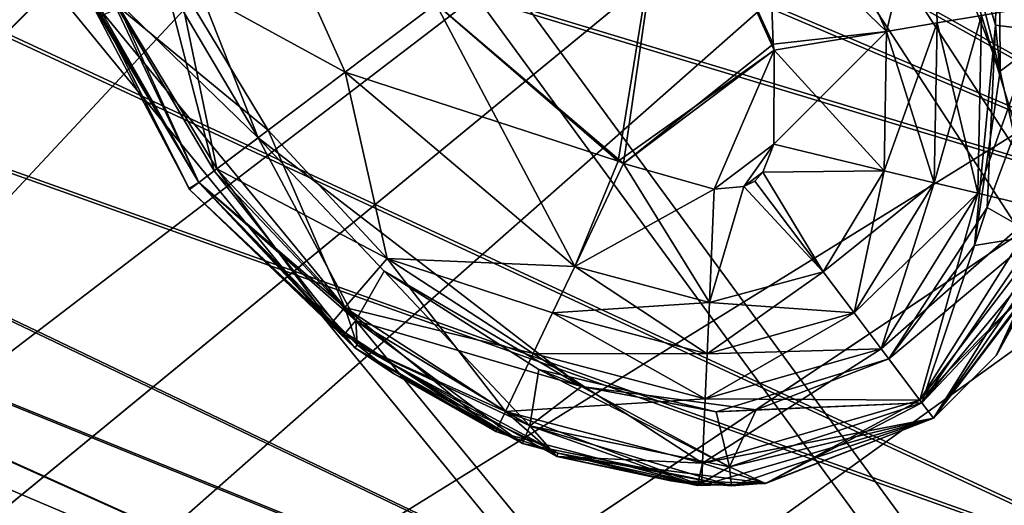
# Model space of a CAD drawing. Header units: metres. Extents: x -904 to 0, y -908 to 0.
# Tile 117 of 161: x -172 to -146, y -185 to -172. Entities that reach past the tile are written whole.
import ezdxf

# ---------------------------------------------------------------- set-up
doc = ezdxf.new("R2010")
doc.units = ezdxf.units.M

msp = doc.modelspace()

# ---------------------------------------------------------------- linework, layer by layer
at = {"layer": 'None012320'}
for points in [[(-196.80455, -144.705307, 1817.122925), (-199.796432, -151.75386, 1818.627075), (-134.898331, -179.300964, 1818.627197)], [(-196.770035, -144.623993, 1780.167969), (-134.860992, -179.212982, 1778.627319), (-199.759079, -151.665878, 1778.627319)], [(-196.80455, -144.705307, 1817.122925), (-134.898331, -179.300964, 1818.627197), (-130.988586, -170.090027, 1815.971558)], [(-130.956253, -170.01384, 1781.330688), (-134.860992, -179.212982, 1778.627319), (-196.770035, -144.623993, 1780.167969)], [(-199.796432, -151.75386, 1818.627075), (-202.785461, -158.795715, 1817.086426), (-134.898331, -179.300964, 1818.627197)], [(-134.860992, -179.212982, 1778.627319), (-202.750961, -158.714447, 1780.13147), (-199.759079, -151.665878, 1778.627319)], [(-202.785461, -158.795715, 1817.086426), (-205.316605, -164.758835, 1812.735474), (-138.80307, -188.500122, 1815.923828)], [(-138.770721, -188.423935, 1781.282837), (-205.290207, -164.696625, 1784.451416), (-202.750961, -158.714447, 1780.13147)], [(-134.898331, -179.300964, 1818.627197), (-202.785461, -158.795715, 1817.086426), (-138.80307, -188.500122, 1815.923828)], [(-134.860992, -179.212982, 1778.627319), (-138.770721, -188.423935, 1781.282837), (-202.750961, -158.714447, 1780.13147)], [(-205.316605, -164.758835, 1812.735474), (-207.004517, -168.735352, 1806.236694), (-141.65654, -195.22258, 1808.585815)], [(-141.637863, -195.178589, 1788.585815), (-206.990234, -168.701691, 1790.929443), (-205.290207, -164.696625, 1784.451416)], [(-138.80307, -188.500122, 1815.923828), (-205.316605, -164.758835, 1812.735474), (-141.65654, -195.22258, 1808.585815)], [(-138.770721, -188.423935, 1781.282837), (-141.637863, -195.178589, 1788.585815), (-205.290207, -164.696625, 1784.451416)], [(-142.694138, -197.667068, 1798.579468), (-207.592239, -170.119965, 1798.579468), (-206.990234, -168.701691, 1790.929443)], [(-207.004517, -168.735352, 1806.236694), (-207.592239, -170.119965, 1798.579468), (-142.694138, -197.667068, 1798.579468)], [(-141.65654, -195.22258, 1808.585815), (-207.004517, -168.735352, 1806.236694), (-142.694138, -197.667068, 1798.579468)], [(-141.637863, -195.178589, 1788.585815), (-142.694138, -197.667068, 1798.579468), (-206.990234, -168.701691, 1790.929443)]]:
    msp.add_3dface(points, dxfattribs=at)
at = {"layer": 'None012346'}
for points in [[(-264.332214, -57.531643, 123.974747), (-243.170029, -56.729248, 123.995758), (-63.008152, -302.295593, 117.565376)], [(-63.008152, -302.295593, 117.565376), (-243.170029, -56.729248, 123.995758), (-222.050903, -58.298695, 123.954659)], [(-297.830109, -60.486073, 123.897385), (-264.332214, -57.531643, 123.974747), (-63.008152, -302.295593, 117.565376)], [(-222.050903, -58.298695, 123.954659), (-201.240021, -62.22023, 123.851974), (-63.008152, -302.295593, 117.565376)], [(-242.291733, -59.376686, 126.92746), (-262.718689, -60.035652, 126.910202), (-65.261642, -300.990356, 120.600586)], [(-65.261642, -300.990356, 120.600586), (-221.537735, -60.995937, 126.885056), (-242.291733, -59.376686, 126.92746)], [(-262.718689, -60.035652, 126.910202), (-296.668427, -62.81105, 126.837532), (-65.261642, -300.990356, 120.600586)], [(-63.008152, -302.295593, 117.565376), (-331.364288, -63.040817, 123.830482), (-297.830109, -60.486073, 123.897385)], [(-201.261032, -64.869583, 126.783623), (-221.537735, -60.995937, 126.885056), (-65.261642, -300.990356, 120.600586)], [(-201.240021, -62.22023, 123.851974), (-180.998627, -68.444519, 123.68898), (-63.008152, -302.295593, 117.565376)], [(-65.261642, -300.990356, 120.600586), (-296.668427, -62.81105, 126.837532), (-330.762848, -65.236298, 126.774025)], [(-398.51358, -66.948952, 123.728142), (-331.364288, -63.040817, 123.830482), (-63.008152, -302.295593, 117.565376)], [(-181.641327, -70.920166, 126.625183), (-201.261032, -64.869583, 126.783623), (-65.261642, -300.990356, 120.600586)], [(-399.362701, -68.982285, 126.675926), (-65.261642, -300.990356, 120.600586), (-330.762848, -65.236298, 126.774025)], [(-465.701691, -69.252586, 123.667824), (-398.51358, -66.948952, 123.728142), (-69.298546, -367.238312, 115.864792)], [(-398.51358, -66.948952, 123.728142), (-66.409767, -334.739563, 116.715805), (-69.298546, -367.238312, 115.864792)], [(-66.409767, -334.739563, 116.715805), (-398.51358, -66.948952, 123.728142), (-63.008152, -302.295593, 117.565376)], [(-63.008152, -302.295593, 117.565376), (-180.998627, -68.444519, 123.68898), (-161.580826, -76.893288, 123.467743)], [(-71.333969, -367.13382, 118.868553), (-399.362701, -68.982285, 126.675926), (-465.757965, -71.129059, 126.619713)], [(-71.333969, -367.13382, 118.868553), (-68.556686, -334.277802, 119.72892), (-399.362701, -68.982285, 126.675926)], [(-68.556686, -334.277802, 119.72892), (-65.261642, -300.990356, 120.600586), (-399.362701, -68.982285, 126.675926)], [(-452.00235, -701.143799, 107.12117), (-465.701691, -69.252586, 123.667824), (-71.672775, -399.771973, 115.012871)], [(-465.701691, -69.252586, 123.667824), (-69.298546, -367.238312, 115.864792), (-71.672775, -399.771973, 115.012871)], [(-73.59713, -399.498657, 118.021057), (-465.757965, -71.129059, 126.619713), (-452.00235, -703.006531, 110.073418)], [(-73.59713, -399.498657, 118.021057), (-71.333969, -367.13382, 118.868553), (-465.757965, -71.129059, 126.619713)], [(-65.261642, -300.990356, 120.600586), (-162.537094, -79.228813, 126.407616), (-181.641327, -70.920166, 126.625183)], [(-161.580826, -76.893288, 123.467743), (-143.23024, -87.460297, 123.19104), (-63.008152, -302.295593, 117.565376)], [(-144.563904, -89.568611, 126.136856), (-162.537094, -79.228813, 126.407616), (-65.261642, -300.990356, 120.600586)]]:
    msp.add_3dface(points, dxfattribs=at)
at = {"layer": 'None012347'}
for points in [[(-224.989838, -198.103775, 2170), (-171.69136, -69.429825, 2077.158691), (-189.150803, -63.182556, 2077.158691)], [(-224.989838, -198.103775, 2170), (-220.582367, -200.188324, 2170), (-171.69136, -69.429825, 2077.158691)], [(-220.582367, -200.188324, 2170), (-154.928177, -77.35804, 2077.158691), (-171.69136, -69.429825, 2077.158691)], [(-225.351837, -198.977661, 2167.144043), (-172.692154, -71.845924, 2075.415527), (-156.160965, -79.664413, 2075.415527)], [(-220.582367, -200.188324, 2170), (-216.400406, -202.694778, 2170), (-154.928177, -77.35804, 2077.158691)], [(-216.400406, -202.694778, 2170), (-139.02272, -86.890968, 2077.158691), (-154.928177, -77.35804, 2077.158691)], [(-221.028259, -201.022507, 2167.144043), (-225.351837, -198.977661, 2167.144043), (-156.160965, -79.664413, 2075.415527)], [(-221.028259, -201.022507, 2167.144043), (-156.160965, -79.664413, 2075.415527), (-140.475632, -89.065399, 2075.415527)], [(-216.400406, -202.694778, 2170), (-212.484268, -205.599091, 2170), (-139.02272, -86.890968, 2077.158691)], [(-212.484268, -205.599091, 2170), (-124.128281, -97.937057, 2077.158691), (-139.02272, -86.890968, 2077.158691)], [(-216.925919, -203.481247, 2167.144043), (-221.028259, -201.022507, 2167.144043), (-140.475632, -89.065399, 2075.415527)], [(-216.925919, -203.481247, 2167.144043), (-140.475632, -89.065399, 2075.415527), (-125.787346, -99.958588, 2075.415527)], [(-212.484268, -205.599091, 2170), (-208.871689, -208.873306, 2170), (-124.128281, -97.937057, 2077.158691)], [(-208.871689, -208.873306, 2170), (-110.38842, -110.390038, 2077.158691), (-124.128281, -97.937057, 2077.158691)], [(-213.084335, -206.330261, 2167.144043), (-216.925919, -203.481247, 2167.144043), (-125.787346, -99.958588, 2075.415527)], [(-213.084335, -206.330261, 2167.144043), (-125.787346, -99.958588, 2075.415527), (-112.237633, -112.239235, 2075.415527)], [(-208.871689, -208.873306, 2170), (-205.597473, -212.485886, 2170), (-110.38842, -110.390038, 2077.158691)], [(-205.597473, -212.485886, 2170), (-97.93544, -124.129898, 2077.158691), (-110.38842, -110.390038, 2077.158691)], [(-209.540543, -209.542145, 2167.144043), (-213.084335, -206.330261, 2167.144043), (-112.237633, -112.239235, 2075.415527)], [(-209.540543, -209.542145, 2167.144043), (-112.237633, -112.239235, 2075.415527), (-99.956985, -125.788948, 2075.415527)], [(-205.597473, -212.485886, 2170), (-202.693161, -216.402023, 2170), (-97.93544, -124.129898, 2077.158691)], [(-202.693161, -216.402023, 2170), (-86.889359, -139.024338, 2077.158691), (-97.93544, -124.129898, 2077.158691)], [(-206.328659, -213.085938, 2167.144043), (-209.540543, -209.542145, 2167.144043), (-99.956985, -125.788948, 2075.415527)], [(-206.328659, -213.085938, 2167.144043), (-99.956985, -125.788948, 2075.415527), (-89.063797, -140.477234, 2075.415527)], [(-202.693161, -216.402023, 2170), (-200.186707, -220.583984, 2170), (-86.889359, -139.024338, 2077.158691)], [(-200.186707, -220.583984, 2170), (-77.356422, -154.929794, 2077.158691), (-86.889359, -139.024338, 2077.158691)], [(-203.479645, -216.927521, 2167.144043), (-206.328659, -213.085938, 2167.144043), (-89.063797, -140.477234, 2075.415527)], [(-203.479645, -216.927521, 2167.144043), (-89.063797, -140.477234, 2075.415527), (-79.662811, -156.162567, 2075.415527)], [(-200.186707, -220.583984, 2170), (-198.102173, -224.99147, 2170), (-77.356422, -154.929794, 2077.158691)], [(-198.102173, -224.99147, 2170), (-69.428215, -171.692978, 2077.158691), (-77.356422, -154.929794, 2077.158691)], [(-201.020905, -221.029861, 2167.144043), (-203.479645, -216.927521, 2167.144043), (-79.662811, -156.162567, 2075.415527)], [(-201.020905, -221.029861, 2167.144043), (-79.662811, -156.162567, 2075.415527), (-71.844322, -172.693756, 2075.415527)], [(-198.102173, -224.99147, 2170), (-196.459595, -229.582016, 2170), (-69.428215, -171.692978, 2077.158691)], [(-196.459595, -229.582016, 2170), (-63.180954, -189.15242, 2077.158691), (-69.428215, -171.692978, 2077.158691)], [(-198.976059, -225.353439, 2167.144043), (-201.020905, -221.029861, 2167.144043), (-71.844322, -172.693756, 2075.415527)], [(-198.976059, -225.353439, 2167.144043), (-71.844322, -172.693756, 2075.415527), (-65.68351, -189.911591, 2075.415527)]]:
    msp.add_3dface(points, dxfattribs=at)
at = {"layer": 'None012349'}
for points in [[(-145.861847, -173.704849, 1385.918701), (-149.906448, -163.470001, 1385.918701), (-149.906357, -163.470123, 1931.335693)], [(-149.906448, -163.470001, 1385.918701), (-145.861847, -173.704849, 1385.918701), (-145.901932, -167.362946, 1383.455688)], [(-145.861847, -173.704849, 1385.918701), (-149.906357, -163.470123, 1931.335693), (-147.388489, -167.729126, 1931.335693)], [(-165.879196, -175.506485, 1385.918701), (-165.879044, -175.506699, 1931.335693), (-169.922913, -165.271317, 1385.918701)], [(-165.879044, -175.506699, 1931.335693), (-168.396561, -171.247604, 1931.335693), (-169.922913, -165.271317, 1385.918701)], [(-165.879196, -175.506485, 1385.918701), (-169.922913, -165.271317, 1385.918701), (-169.883224, -171.613663, 1383.455811)], [(-152.252823, -165.23912, 1329.236206), (-151.981598, -172.982147, 1328.627197), (-154.697815, -167.081573, 1328.627197)], [(-148.92485, -172.638153, 1988.018311), (-152.252823, -165.23912, 1988.018311), (-154.697815, -167.081573, 1988.627197)], [(-147.738495, -167.717072, 1330.970337), (-148.92485, -172.638153, 1329.236206), (-152.252823, -165.23912, 1329.236206)], [(-148.92485, -172.638153, 1329.236206), (-151.981598, -172.982147, 1328.627197), (-152.252823, -165.23912, 1329.236206)], [(-147.738495, -167.717072, 1986.284058), (-152.252823, -165.23912, 1988.018311), (-148.92485, -172.638153, 1988.018311)], [(-163.531845, -173.738586, 1988.018311), (-166.859802, -166.339539, 1988.018311), (-168.046173, -171.260635, 1986.284058)], [(-168.046173, -171.260635, 1330.970337), (-166.859802, -166.339539, 1329.236206), (-163.531845, -173.738586, 1329.236206)], [(-163.531845, -173.738586, 1988.018311), (-161.086868, -171.896133, 1988.627197), (-166.859802, -166.339539, 1988.018311)], [(-166.859802, -166.339539, 1329.236206), (-161.086868, -171.896133, 1328.627197), (-163.531845, -173.738586, 1329.236206)], [(-156.019257, -176.20314, 1328.627197), (-161.086868, -171.896133, 1328.627197), (-154.697815, -167.081573, 1328.627197)], [(-154.697815, -167.081573, 1988.627197), (-161.086868, -171.896133, 1988.627197), (-156.163498, -176.133484, 1988.627197)], [(-151.954391, -173.139999, 1988.627197), (-154.697815, -167.081573, 1988.627197), (-156.163498, -176.133484, 1988.627197)], [(-151.981598, -172.982147, 1328.627197), (-156.019257, -176.20314, 1328.627197), (-154.697815, -167.081573, 1328.627197)], [(-154.697815, -167.081573, 1988.627197), (-151.954391, -173.139999, 1988.627197), (-148.92485, -172.638153, 1988.018311)], [(-144.459579, -172.655121, 1933.798706), (-145.901932, -167.362946, 1933.798706), (-145.452362, -167.164978, 1936.627197)], [(-145.987274, -172.468872, 1931.335693), (-147.388489, -167.729126, 1931.335693), (-145.901932, -167.362946, 1933.798706)], [(-144.459579, -172.655121, 1933.798706), (-145.987274, -172.468872, 1931.335693), (-145.901932, -167.362946, 1933.798706)], [(-144.459579, -172.655121, 1383.455811), (-145.279495, -167.578049, 1380.627197), (-145.901932, -167.362946, 1383.455688)], [(-145.901932, -167.362946, 1383.455688), (-145.861847, -173.704849, 1385.918701), (-144.459579, -172.655121, 1383.455811)], [(-147.55838, -172.407394, 1329.976074), (-148.92485, -172.638153, 1329.236206), (-147.738495, -167.717072, 1330.970337)], [(-147.55838, -172.407394, 1987.27832), (-147.738495, -167.717072, 1986.284058), (-148.92485, -172.638153, 1988.018311)], [(-146.361664, -172.205307, 1330.970337), (-147.55838, -172.407394, 1329.976074), (-147.738495, -167.717072, 1330.970337)], [(-146.361664, -172.205307, 1986.284058), (-147.738495, -167.717072, 1986.284058), (-147.55838, -172.407394, 1987.27832)], [(-145.987274, -172.468872, 1931.335693), (-145.861847, -173.704849, 1385.918701), (-147.388489, -167.729126, 1931.335693)], [(-169.883224, -171.613663, 1933.798706), (-168.396561, -171.247604, 1931.335693), (-167.063599, -176.399246, 1933.798706)], [(-165.604599, -175.300537, 1986.284058), (-168.046173, -171.260635, 1986.284058), (-169.629196, -171.992828, 1983.688721)], [(-169.629196, -171.992828, 1333.565796), (-168.046173, -171.260635, 1330.970337), (-166.989578, -176.344208, 1333.565796)], [(-168.396561, -171.247604, 1931.335693), (-165.879044, -175.506699, 1931.335693), (-167.063599, -176.399246, 1933.798706)], [(-168.046173, -171.260635, 1986.284058), (-165.604599, -175.300537, 1986.284058), (-163.531845, -173.738586, 1988.018311)], [(-168.046173, -171.260635, 1330.970337), (-165.604599, -175.300537, 1330.970337), (-166.989578, -176.344208, 1333.565796)], [(-165.604599, -175.300537, 1330.970337), (-168.046173, -171.260635, 1330.970337), (-163.531845, -173.738586, 1329.236206)], [(-170.500824, -171.410355, 1980.627197), (-170.600266, -171.446854, 1958.627197), (-167.741272, -176.874939, 1958.627197)], [(-170.500824, -171.410355, 1380.627197), (-170.600266, -171.446854, 1358.627197), (-167.741272, -176.874939, 1358.627197)], [(-167.741272, -176.874939, 1958.627197), (-170.600266, -171.446854, 1958.627197), (-167.476257, -176.710236, 1936.627197)], [(-167.476257, -176.710236, 1936.627197), (-170.600266, -171.446854, 1958.627197), (-170.332794, -171.811615, 1936.627197)], [(-167.741272, -176.874939, 1358.627197), (-170.600266, -171.446854, 1358.627197), (-167.475922, -176.710693, 1336.627197)], [(-167.475922, -176.710693, 1336.627197), (-170.600266, -171.446854, 1358.627197), (-170.145065, -172.235764, 1336.627197)], [(-170.500824, -171.410355, 1980.627197), (-167.476913, -176.709366, 1980.627197), (-169.629196, -171.992828, 1983.688721)], [(-167.476913, -176.709366, 1980.627197), (-170.500824, -171.410355, 1980.627197), (-167.724136, -176.897736, 1958.627197)], [(-167.724136, -176.897736, 1958.627197), (-170.500824, -171.410355, 1980.627197), (-167.741272, -176.874939, 1958.627197)], [(-167.476913, -176.709366, 1380.627197), (-170.500824, -171.410355, 1380.627197), (-167.724136, -176.897736, 1358.627197)], [(-167.724136, -176.897736, 1358.627197), (-170.500824, -171.410355, 1380.627197), (-167.741272, -176.874939, 1358.627197)], [(-169.883224, -171.613663, 1383.455811), (-170.500824, -171.410355, 1380.627197), (-167.476913, -176.709366, 1380.627197)], [(-167.476257, -176.710236, 1936.627197), (-170.332794, -171.811615, 1936.627197), (-169.883224, -171.613663, 1933.798706)], [(-167.063599, -176.399246, 1933.798706), (-167.476257, -176.710236, 1936.627197), (-169.883224, -171.613663, 1933.798706)], [(-165.879196, -175.506485, 1385.918701), (-169.883224, -171.613663, 1383.455811), (-167.063599, -176.399246, 1383.455688)], [(-167.063599, -176.399246, 1383.455688), (-169.883224, -171.613663, 1383.455811), (-167.476913, -176.709366, 1380.627197)], [(-167.475922, -176.710693, 1336.627197), (-170.145065, -172.235764, 1336.627197), (-169.629196, -171.992828, 1333.565796)], [(-166.989578, -176.344208, 1983.688721), (-165.604599, -175.300537, 1986.284058), (-169.629196, -171.992828, 1983.688721)], [(-167.476913, -176.709366, 1980.627197), (-166.989578, -176.344208, 1983.688721), (-169.629196, -171.992828, 1983.688721)], [(-166.989578, -176.344208, 1333.565796), (-167.475922, -176.710693, 1336.627197), (-169.629196, -171.992828, 1333.565796)], [(-163.531845, -173.738586, 1988.018311), (-156.163498, -176.133484, 1988.627197), (-161.086868, -171.896133, 1988.627197)], [(-163.531845, -173.738586, 1329.236206), (-161.086868, -171.896133, 1328.627197), (-157.336685, -178.97702, 1329.236206)], [(-161.086868, -171.896133, 1328.627197), (-156.019257, -176.20314, 1328.627197), (-157.336685, -178.97702, 1329.236206)], [(-144.778244, -177.408646, 1333.565674), (-146.466888, -177.002579, 1330.970337), (-144.649017, -171.916092, 1333.565796)], [(-146.466888, -177.002579, 1330.970337), (-146.361664, -172.205307, 1330.970337), (-144.649017, -171.916092, 1333.565796)], [(-144.778244, -177.408646, 1983.688721), (-144.649017, -171.916092, 1983.688721), (-146.361664, -172.205307, 1986.284058)], [(-146.466888, -177.002579, 1330.970337), (-147.64679, -176.718842, 1329.976074), (-146.361664, -172.205307, 1330.970337)], [(-147.64679, -176.718842, 1329.976074), (-147.55838, -172.407394, 1329.976074), (-146.361664, -172.205307, 1330.970337)], [(-146.466888, -177.002579, 1986.284058), (-146.361664, -172.205307, 1986.284058), (-147.55838, -172.407394, 1987.27832)], [(-144.778244, -177.408646, 1983.688721), (-146.361664, -172.205307, 1986.284058), (-146.466888, -177.002579, 1986.284058)], [(-147.64679, -176.718842, 1329.976074), (-148.994095, -176.394867, 1329.236206), (-147.55838, -172.407394, 1329.976074)], [(-148.994095, -176.394867, 1329.236206), (-148.92485, -172.638153, 1329.236206), (-147.55838, -172.407394, 1329.976074)], [(-147.55838, -172.407394, 1987.27832), (-148.92485, -172.638153, 1988.018311), (-147.64679, -176.718842, 1987.27832)], [(-146.466888, -177.002579, 1986.284058), (-147.55838, -172.407394, 1987.27832), (-147.64679, -176.718842, 1987.27832)], [(-146.211304, -177.38739, 1931.335693), (-146.558319, -178.409821, 1385.918701), (-145.987274, -172.468872, 1931.335693)], [(-146.558319, -178.409821, 1385.918701), (-145.861847, -173.704849, 1385.918701), (-145.987274, -172.468872, 1931.335693)], [(-146.211304, -177.38739, 1931.335693), (-145.987274, -172.468872, 1931.335693), (-144.459579, -172.655121, 1933.798706)], [(-151.954391, -173.139999, 1328.627197), (-151.981598, -172.982147, 1328.627197), (-148.92485, -172.638153, 1329.236206)], [(-151.966232, -175.677124, 1328.627197), (-148.92485, -172.638153, 1329.236206), (-148.994095, -176.394867, 1329.236206)], [(-151.966232, -175.677124, 1328.627197), (-151.954391, -173.139999, 1328.627197), (-148.92485, -172.638153, 1329.236206)], [(-151.954391, -173.139999, 1988.627197), (-148.994095, -176.394867, 1988.018311), (-148.92485, -172.638153, 1988.018311)], [(-148.92485, -172.638153, 1988.018311), (-148.994095, -176.394867, 1988.018311), (-147.64679, -176.718842, 1987.27832)], [(-144.888412, -178.140976, 1933.798706), (-146.211304, -177.38739, 1931.335693), (-144.459579, -172.655121, 1933.798706)], [(-145.861847, -173.704849, 1385.918701), (-144.888412, -178.140976, 1383.455811), (-144.459579, -172.655121, 1383.455811)], [(-151.954391, -173.139999, 1988.627197), (-156.163498, -176.133484, 1988.627197), (-156.019257, -176.20314, 1988.627197)], [(-156.019257, -176.20314, 1328.627197), (-151.981598, -172.982147, 1328.627197), (-151.954391, -173.139999, 1328.627197)], [(-153.573898, -176.891205, 1328.627197), (-156.019257, -176.20314, 1328.627197), (-151.954391, -173.139999, 1328.627197)], [(-153.577148, -176.891052, 1988.627197), (-151.954391, -173.139999, 1988.627197), (-156.019257, -176.20314, 1988.627197)], [(-151.966995, -175.680298, 1988.627197), (-151.954391, -173.139999, 1988.627197), (-153.577148, -176.891052, 1988.627197)], [(-153.573898, -176.891205, 1328.627197), (-151.954391, -173.139999, 1328.627197), (-151.966232, -175.677124, 1328.627197)], [(-151.954391, -173.139999, 1988.627197), (-151.966995, -175.680298, 1988.627197), (-148.994095, -176.394867, 1988.018311)], [(-165.604599, -175.300537, 1986.284058), (-162.394135, -178.761047, 1986.284058), (-163.531845, -173.738586, 1988.018311)], [(-162.394135, -178.761047, 1330.970337), (-165.604599, -175.300537, 1330.970337), (-163.531845, -173.738586, 1329.236206)], [(-162.394135, -178.761047, 1986.284058), (-157.336685, -178.97702, 1988.018311), (-163.531845, -173.738586, 1988.018311)], [(-157.336685, -178.97702, 1988.018311), (-156.163498, -176.133484, 1988.627197), (-163.531845, -173.738586, 1988.018311)], [(-163.531845, -173.738586, 1329.236206), (-157.336685, -178.97702, 1329.236206), (-162.394135, -178.761047, 1330.970337)], [(-144.888412, -178.140976, 1383.455811), (-145.861847, -173.704849, 1385.918701), (-146.558319, -178.409821, 1385.918701)], [(-163.240753, -180.428864, 1383.455688), (-165.879196, -175.506485, 1385.918701), (-167.063599, -176.399246, 1383.455688)], [(-167.063599, -176.399246, 1933.798706), (-165.879044, -175.506699, 1931.335693), (-163.240753, -180.428864, 1933.798706)], [(-162.394135, -178.761047, 1986.284058), (-165.604599, -175.300537, 1986.284058), (-166.989578, -176.344208, 1983.688721)], [(-166.989578, -176.344208, 1333.565796), (-165.604599, -175.300537, 1330.970337), (-163.534256, -180.080917, 1333.565796)], [(-165.879044, -175.506699, 1931.335693), (-165.879196, -175.506485, 1385.918701), (-157.155609, -182.215363, 1385.918701)], [(-157.155609, -182.215363, 1385.918701), (-165.879196, -175.506485, 1385.918701), (-163.240753, -180.428864, 1383.455688)], [(-165.879044, -175.506699, 1931.335693), (-162.479019, -179.100739, 1931.335693), (-163.240753, -180.428864, 1933.798706)], [(-162.479019, -179.100739, 1931.335693), (-165.879044, -175.506699, 1931.335693), (-157.155609, -182.215363, 1385.918701)], [(-165.604599, -175.300537, 1330.970337), (-162.394135, -178.761047, 1330.970337), (-163.534256, -180.080917, 1333.565796)], [(-152.77301, -176.816574, 1988.627197), (-151.966995, -175.680298, 1988.627197), (-153.577148, -176.891052, 1988.627197)], [(-152.77301, -176.816574, 1328.627197), (-153.573898, -176.891205, 1328.627197), (-151.966232, -175.677124, 1328.627197)], [(-152.77301, -176.816574, 1328.627197), (-151.966232, -175.677124, 1328.627197), (-152.25946, -176.429581, 1328.627197)], [(-152.25946, -176.429581, 1988.627197), (-151.966995, -175.680298, 1988.627197), (-152.77301, -176.816574, 1988.627197)], [(-152.25946, -176.429581, 1328.627197), (-151.966232, -175.677124, 1328.627197), (-148.994095, -176.394867, 1329.236206)], [(-151.966995, -175.680298, 1988.627197), (-152.25946, -176.429581, 1988.627197), (-148.994095, -176.394867, 1988.018311)], [(-156.019257, -176.20314, 1988.627197), (-156.163498, -176.133484, 1988.627197), (-157.336685, -178.97702, 1988.018311)], [(-153.577148, -176.891052, 1988.627197), (-156.019257, -176.20314, 1988.627197), (-157.336685, -178.97702, 1988.018311)], [(-157.336685, -178.97702, 1329.236206), (-156.019257, -176.20314, 1328.627197), (-153.706406, -179.945892, 1329.236206)], [(-156.019257, -176.20314, 1328.627197), (-153.573898, -176.891205, 1328.627197), (-153.706406, -179.945892, 1329.236206)], [(-166.989578, -176.344208, 1983.688721), (-167.476913, -176.709366, 1980.627197), (-163.534256, -180.080917, 1983.688721)], [(-167.063599, -176.399246, 1383.455688), (-167.476913, -176.709366, 1380.627197), (-163.240753, -180.428864, 1383.455688)], [(-163.554962, -180.806458, 1936.627197), (-167.476257, -176.710236, 1936.627197), (-167.063599, -176.399246, 1933.798706)], [(-163.909988, -180.509872, 1336.627197), (-167.475922, -176.710693, 1336.627197), (-166.989578, -176.344208, 1333.565796)], [(-163.240753, -180.428864, 1933.798706), (-163.554962, -180.806458, 1936.627197), (-167.063599, -176.399246, 1933.798706)], [(-163.534256, -180.080917, 1983.688721), (-162.394135, -178.761047, 1986.284058), (-166.989578, -176.344208, 1983.688721)], [(-163.534256, -180.080917, 1333.565796), (-163.909988, -180.509872, 1336.627197), (-166.989578, -176.344208, 1333.565796)], [(-152.475967, -176.676529, 1328.627197), (-152.77301, -176.816574, 1328.627197), (-152.25946, -176.429581, 1328.627197)], [(-152.475967, -176.676529, 1988.627197), (-152.25946, -176.429581, 1988.627197), (-152.77301, -176.816574, 1988.627197)], [(-152.475967, -176.676529, 1328.627197), (-152.25946, -176.429581, 1328.627197), (-150.633514, -179.121521, 1329.236206)], [(-152.25946, -176.429581, 1988.627197), (-152.475967, -176.676529, 1988.627197), (-150.633514, -179.121521, 1988.018311)], [(-152.25946, -176.429581, 1328.627197), (-148.994095, -176.394867, 1329.236206), (-150.633514, -179.121521, 1329.236206)], [(-148.994095, -176.394867, 1988.018311), (-152.25946, -176.429581, 1988.627197), (-150.633514, -179.121521, 1988.018311)], [(-150.633514, -179.121521, 1329.236206), (-148.994095, -176.394867, 1329.236206), (-147.64679, -176.718842, 1329.976074)], [(-150.633514, -179.121521, 1988.018311), (-149.801132, -180.226105, 1987.278931), (-148.994095, -176.394867, 1988.018311)], [(-148.994095, -176.394867, 1988.018311), (-149.801132, -180.226105, 1987.278931), (-147.64679, -176.718842, 1987.27832)], [(-167.724136, -176.897736, 1958.627197), (-167.741272, -176.874939, 1958.627197), (-167.476257, -176.710236, 1936.627197)], [(-167.724136, -176.897736, 1358.627197), (-167.741272, -176.874939, 1358.627197), (-167.475922, -176.710693, 1336.627197)], [(-163.268433, -181.170959, 1958.627197), (-167.476913, -176.709366, 1980.627197), (-167.724136, -176.897736, 1958.627197)], [(-163.268433, -181.170959, 1358.627197), (-167.476913, -176.709366, 1380.627197), (-167.724136, -176.897736, 1358.627197)], [(-167.724136, -176.897736, 1958.627197), (-167.476257, -176.710236, 1936.627197), (-163.554962, -180.806458, 1936.627197)], [(-167.724136, -176.897736, 1358.627197), (-167.475922, -176.710693, 1336.627197), (-163.909988, -180.509872, 1336.627197)], [(-167.476913, -176.709366, 1980.627197), (-163.205536, -181.086472, 1980.627197), (-163.534256, -180.080917, 1983.688721)], [(-163.205536, -181.086472, 1980.627197), (-167.476913, -176.709366, 1980.627197), (-163.268433, -181.170959, 1958.627197)], [(-163.205536, -181.086472, 1380.627197), (-167.476913, -176.709366, 1380.627197), (-163.268433, -181.170959, 1358.627197)], [(-167.476913, -176.709366, 1380.627197), (-163.205536, -181.086472, 1380.627197), (-163.240753, -180.428864, 1383.455688)], [(-152.77301, -176.816574, 1988.627197), (-153.706406, -179.945892, 1988.018311), (-150.633514, -179.121521, 1988.018311)], [(-152.77301, -176.816574, 1988.627197), (-153.577148, -176.891052, 1988.627197), (-153.706406, -179.945892, 1988.018311)], [(-153.706406, -179.945892, 1329.236206), (-153.573898, -176.891205, 1328.627197), (-152.77301, -176.816574, 1328.627197)], [(-150.633514, -179.121521, 1329.236206), (-153.706406, -179.945892, 1329.236206), (-152.77301, -176.816574, 1328.627197)], [(-152.475967, -176.676529, 1988.627197), (-152.77301, -176.816574, 1988.627197), (-150.633514, -179.121521, 1988.018311)], [(-152.475967, -176.676529, 1328.627197), (-150.633514, -179.121521, 1329.236206), (-152.77301, -176.816574, 1328.627197)], [(-149.801132, -180.226105, 1329.975464), (-150.633514, -179.121521, 1329.236206), (-147.64679, -176.718842, 1329.976074)], [(-149.801132, -180.226105, 1329.975464), (-147.64679, -176.718842, 1329.976074), (-146.466888, -177.002579, 1330.970337)], [(-147.64679, -176.718842, 1987.27832), (-149.801132, -180.226105, 1987.278931), (-149.071548, -181.194275, 1986.284058)], [(-147.64679, -176.718842, 1987.27832), (-149.071548, -181.194275, 1986.284058), (-146.466888, -177.002579, 1986.284058)], [(-163.268433, -181.170959, 1958.627197), (-167.724136, -176.897736, 1958.627197), (-163.554962, -180.806458, 1936.627197)], [(-163.268433, -181.170959, 1358.627197), (-167.724136, -176.897736, 1358.627197), (-163.909988, -180.509872, 1336.627197)], [(-153.577148, -176.891052, 1988.627197), (-157.336685, -178.97702, 1988.018311), (-153.706406, -179.945892, 1988.018311)], [(-149.071548, -181.194275, 1330.970337), (-149.801132, -180.226105, 1329.975464), (-146.466888, -177.002579, 1330.970337)], [(-149.071548, -181.194275, 1330.970337), (-146.466888, -177.002579, 1330.970337), (-144.778244, -177.408646, 1333.565674)], [(-149.071548, -181.194275, 1986.284058), (-148.027878, -182.579254, 1983.688721), (-146.466888, -177.002579, 1986.284058)], [(-148.027878, -182.579254, 1983.688721), (-144.778244, -177.408646, 1983.688721), (-146.466888, -177.002579, 1986.284058)], [(-148.865036, -181.468323, 1931.335693), (-146.211304, -177.38739, 1931.335693), (-144.888412, -178.140976, 1933.798706)], [(-146.558319, -178.409821, 1385.918701), (-146.211304, -177.38739, 1931.335693), (-148.865036, -181.468323, 1931.335693)], [(-148.027878, -182.579254, 1333.565796), (-149.071548, -181.194275, 1330.970337), (-144.778244, -177.408646, 1333.565674)], [(-148.027878, -182.579254, 1333.565796), (-144.778244, -177.408646, 1333.565674), (-144.188583, -177.55043, 1336.627197)], [(-144.720108, -179.198517, 1980.627197), (-144.778244, -177.408646, 1983.688721), (-148.027878, -182.579254, 1983.688721)], [(-147.661392, -183.065582, 1336.627197), (-148.027878, -182.579254, 1333.565796), (-144.188583, -177.55043, 1336.627197)], [(-147.661392, -183.065582, 1336.627197), (-144.188583, -177.55043, 1336.627197), (-147.661392, -183.065582, 1358.627197)], [(-144.188583, -177.55043, 1336.627197), (-145.96759, -181.371872, 1358.627197), (-147.661392, -183.065582, 1358.627197)], [(-144.188583, -177.55043, 1336.627197), (-145.961838, -181.364227, 1358.627197), (-145.96759, -181.371872, 1358.627197)], [(-144.755692, -179.184067, 1358.627197), (-145.961838, -181.364227, 1358.627197), (-144.188583, -177.55043, 1336.627197)], [(-147.972366, -182.652908, 1933.798706), (-148.865036, -181.468323, 1931.335693), (-144.888412, -178.140976, 1933.798706)], [(-147.972366, -182.652908, 1933.798706), (-144.888412, -178.140976, 1933.798706), (-144.406479, -178.336212, 1936.627197)], [(-144.720108, -179.198517, 1380.627197), (-144.888412, -178.140976, 1383.455811), (-147.972366, -182.652908, 1383.455688)], [(-147.972366, -182.652908, 1383.455688), (-144.888412, -178.140976, 1383.455811), (-146.558319, -178.409821, 1385.918701)], [(-148.865036, -181.468323, 1385.918701), (-146.558319, -178.409821, 1385.918701), (-148.865036, -181.468323, 1931.335693)], [(-146.558319, -178.409821, 1385.918701), (-148.865036, -181.468323, 1385.918701), (-147.972366, -182.652908, 1383.455688)], [(-147.661392, -183.065582, 1936.627197), (-147.972366, -182.652908, 1933.798706), (-144.406479, -178.336212, 1936.627197)], [(-147.661392, -183.065582, 1936.627197), (-144.406479, -178.336212, 1936.627197), (-147.661392, -183.065582, 1958.627197)], [(-144.406479, -178.336212, 1936.627197), (-145.96759, -181.371872, 1958.627197), (-147.661392, -183.065582, 1958.627197)], [(-144.406479, -178.336212, 1936.627197), (-145.961838, -181.364227, 1958.627197), (-145.96759, -181.371872, 1958.627197)], [(-144.755692, -179.184067, 1958.627197), (-145.961838, -181.364227, 1958.627197), (-144.406479, -178.336212, 1936.627197)], [(-158.459244, -181.321609, 1986.284058), (-162.394135, -178.761047, 1986.284058), (-163.534256, -180.080917, 1983.688721)], [(-163.534256, -180.080917, 1333.565796), (-162.394135, -178.761047, 1330.970337), (-159.209305, -182.888199, 1333.565796)], [(-158.459244, -181.321609, 1986.284058), (-157.93515, -180.226959, 1987.27832), (-162.394135, -178.761047, 1986.284058)], [(-157.93515, -180.226959, 1987.27832), (-157.336685, -178.97702, 1988.018311), (-162.394135, -178.761047, 1986.284058)], [(-162.394135, -178.761047, 1330.970337), (-158.459244, -181.321609, 1330.970337), (-159.209305, -182.888199, 1333.565796)], [(-157.336685, -178.97702, 1329.236206), (-157.93515, -180.226959, 1329.976074), (-162.394135, -178.761047, 1330.970337)], [(-157.93515, -180.226959, 1329.976074), (-158.459244, -181.321609, 1330.970337), (-162.394135, -178.761047, 1330.970337)], [(-153.706406, -179.945892, 1988.018311), (-157.336685, -178.97702, 1988.018311), (-157.93515, -180.226959, 1987.27832)], [(-153.766327, -181.330307, 1329.976074), (-157.93515, -180.226959, 1329.976074), (-157.336685, -178.97702, 1329.236206)], [(-153.706406, -179.945892, 1329.236206), (-153.766327, -181.330307, 1329.976074), (-157.336685, -178.97702, 1329.236206)], [(-163.240753, -180.428864, 1933.798706), (-162.479019, -179.100739, 1931.335693), (-158.551117, -183.274002, 1933.798706)], [(-162.479019, -179.100739, 1931.335693), (-158.309097, -181.754166, 1931.335693), (-158.551117, -183.274002, 1933.798706)], [(-157.155609, -182.215363, 1385.918701), (-158.309097, -181.754166, 1931.335693), (-162.479019, -179.100739, 1931.335693)], [(-149.801132, -180.226105, 1987.278931), (-150.633514, -179.121521, 1988.018311), (-153.766327, -181.330307, 1987.27832)], [(-150.633514, -179.121521, 1988.018311), (-153.706406, -179.945892, 1988.018311), (-153.766327, -181.330307, 1987.27832)], [(-150.633514, -179.121521, 1329.236206), (-149.801132, -180.226105, 1329.975464), (-153.706406, -179.945892, 1329.236206)], [(-147.661392, -183.065582, 1980.627197), (-144.720108, -179.198517, 1980.627197), (-148.027878, -182.579254, 1983.688721)], [(-147.661392, -183.065582, 1380.627197), (-144.720108, -179.198517, 1380.627197), (-147.972366, -182.652908, 1383.455688)], [(-147.661392, -183.065582, 1980.627197), (-145.961838, -181.364227, 1958.627197), (-144.755692, -179.184067, 1958.627197)], [(-147.661392, -183.065582, 1980.627197), (-144.755692, -179.184067, 1958.627197), (-144.720108, -179.198517, 1980.627197)], [(-147.661392, -183.065582, 1380.627197), (-145.961838, -181.364227, 1358.627197), (-144.755692, -179.184067, 1358.627197)], [(-147.661392, -183.065582, 1380.627197), (-144.755692, -179.184067, 1358.627197), (-144.720108, -179.198517, 1380.627197)], [(-153.766327, -181.330307, 1987.27832), (-153.706406, -179.945892, 1988.018311), (-157.93515, -180.226959, 1987.27832)], [(-149.801132, -180.226105, 1329.975464), (-153.766327, -181.330307, 1329.976074), (-153.706406, -179.945892, 1329.236206)], [(-159.462891, -183.424103, 1336.627197), (-163.909988, -180.509872, 1336.627197), (-163.534256, -180.080917, 1333.565796)], [(-159.209305, -182.888199, 1983.688721), (-158.459244, -181.321609, 1986.284058), (-163.534256, -180.080917, 1983.688721)], [(-163.534256, -180.080917, 1983.688721), (-163.205536, -181.086472, 1980.627197), (-159.209305, -182.888199, 1983.688721)], [(-159.209305, -182.888199, 1333.565796), (-159.462891, -183.424103, 1336.627197), (-163.534256, -180.080917, 1333.565796)], [(-153.766327, -181.330307, 1987.27832), (-157.93515, -180.226959, 1987.27832), (-158.459244, -181.321609, 1986.284058)], [(-153.818802, -182.542709, 1330.970337), (-158.459244, -181.321609, 1330.970337), (-157.93515, -180.226959, 1329.976074)], [(-153.766327, -181.330307, 1329.976074), (-153.818802, -182.542709, 1330.970337), (-157.93515, -180.226959, 1329.976074)], [(-149.071548, -181.194275, 1986.284058), (-149.801132, -180.226105, 1987.278931), (-153.818802, -182.542709, 1986.284058)], [(-149.801132, -180.226105, 1987.278931), (-153.766327, -181.330307, 1987.27832), (-153.818802, -182.542709, 1986.284058)], [(-149.801132, -180.226105, 1329.975464), (-149.071548, -181.194275, 1330.970337), (-153.766327, -181.330307, 1329.976074)], [(-163.268433, -181.170959, 1358.627197), (-163.909988, -180.509872, 1336.627197), (-159.462891, -183.424103, 1336.627197)], [(-158.742722, -183.746262, 1936.627197), (-163.554962, -180.806458, 1936.627197), (-163.240753, -180.428864, 1933.798706)], [(-158.551117, -183.274002, 1933.798706), (-158.742722, -183.746262, 1936.627197), (-163.240753, -180.428864, 1933.798706)], [(-158.551117, -183.274002, 1383.455811), (-157.155609, -182.215363, 1385.918701), (-163.240753, -180.428864, 1383.455688)], [(-163.240753, -180.428864, 1383.455688), (-163.205536, -181.086472, 1380.627197), (-158.551117, -183.274002, 1383.455811)], [(-163.268433, -181.170959, 1958.627197), (-163.554962, -180.806458, 1936.627197), (-158.742722, -183.746262, 1936.627197)], [(-162.222595, -181.862167, 1958.627197), (-163.205536, -181.086472, 1980.627197), (-163.268433, -181.170959, 1958.627197)], [(-162.222595, -181.862167, 1358.627197), (-163.205536, -181.086472, 1380.627197), (-163.268433, -181.170959, 1358.627197)], [(-163.205536, -181.086472, 1980.627197), (-157.819626, -184.101913, 1980.627197), (-159.209305, -182.888199, 1983.688721)], [(-157.819626, -184.101913, 1980.627197), (-163.205536, -181.086472, 1980.627197), (-157.783569, -184.006058, 1958.627197)], [(-157.783569, -184.006058, 1958.627197), (-163.205536, -181.086472, 1980.627197), (-162.196579, -181.878326, 1958.627197)], [(-163.205536, -181.086472, 1980.627197), (-162.222595, -181.862167, 1958.627197), (-162.196579, -181.878326, 1958.627197)], [(-157.819626, -184.101913, 1380.627197), (-163.205536, -181.086472, 1380.627197), (-157.783569, -184.006058, 1358.627197)], [(-157.783569, -184.006058, 1358.627197), (-163.205536, -181.086472, 1380.627197), (-162.196579, -181.878326, 1358.627197)], [(-163.205536, -181.086472, 1380.627197), (-162.222595, -181.862167, 1358.627197), (-162.196579, -181.878326, 1358.627197)], [(-158.551117, -183.274002, 1383.455811), (-163.205536, -181.086472, 1380.627197), (-157.819626, -184.101913, 1380.627197)], [(-162.222595, -181.862167, 1958.627197), (-163.268433, -181.170959, 1958.627197), (-158.742722, -183.746262, 1936.627197)], [(-162.222595, -181.862167, 1358.627197), (-163.268433, -181.170959, 1358.627197), (-159.462891, -183.424103, 1336.627197)], [(-153.818802, -182.542709, 1986.284058), (-158.459244, -181.321609, 1986.284058), (-159.209305, -182.888199, 1983.688721)], [(-159.209305, -182.888199, 1333.565796), (-158.459244, -181.321609, 1330.970337), (-153.89389, -184.277863, 1333.565674)], [(-153.818802, -182.542709, 1986.284058), (-153.766327, -181.330307, 1987.27832), (-158.459244, -181.321609, 1986.284058)], [(-158.459244, -181.321609, 1330.970337), (-153.818802, -182.542709, 1330.970337), (-153.89389, -184.277863, 1333.565674)], [(-148.027878, -182.579254, 1983.688721), (-149.071548, -181.194275, 1986.284058), (-153.89389, -184.277863, 1983.688721)], [(-149.071548, -181.194275, 1986.284058), (-153.818802, -182.542709, 1986.284058), (-153.89389, -184.277863, 1983.688721)], [(-153.818802, -182.542709, 1330.970337), (-149.071548, -181.194275, 1330.970337), (-148.027878, -182.579254, 1333.565796)], [(-149.071548, -181.194275, 1330.970337), (-153.818802, -182.542709, 1330.970337), (-153.766327, -181.330307, 1329.976074)], [(-145.96759, -181.371872, 1958.627197), (-145.961838, -181.364227, 1958.627197), (-147.661392, -183.065582, 1980.627197)], [(-145.96759, -181.371872, 1358.627197), (-145.961838, -181.364227, 1358.627197), (-147.661392, -183.065582, 1380.627197)], [(-147.661392, -183.065582, 1958.627197), (-145.96759, -181.371872, 1958.627197), (-147.661392, -183.065582, 1980.627197)], [(-147.661392, -183.065582, 1358.627197), (-145.96759, -181.371872, 1358.627197), (-147.661392, -183.065582, 1380.627197)], [(-153.519333, -182.89444, 1931.335693), (-148.865036, -181.468323, 1931.335693), (-147.972366, -182.652908, 1933.798706)], [(-148.865036, -181.468323, 1931.335693), (-153.519333, -182.89444, 1931.335693), (-152.440735, -182.842697, 1385.918701)], [(-148.865036, -181.468323, 1385.918701), (-148.865036, -181.468323, 1931.335693), (-152.440735, -182.842697, 1385.918701)], [(-148.865036, -181.468323, 1385.918701), (-152.440735, -182.842697, 1385.918701), (-147.972366, -182.652908, 1383.455688)], [(-158.742722, -183.746262, 1936.627197), (-162.196579, -181.878326, 1958.627197), (-162.222595, -181.862167, 1958.627197)], [(-159.462891, -183.424103, 1336.627197), (-162.196579, -181.878326, 1358.627197), (-162.222595, -181.862167, 1358.627197)], [(-157.783569, -184.006058, 1958.627197), (-162.196579, -181.878326, 1958.627197), (-158.742722, -183.746262, 1936.627197)], [(-157.783569, -184.006058, 1358.627197), (-162.196579, -181.878326, 1358.627197), (-159.462891, -183.424103, 1336.627197)], [(-158.551117, -183.274002, 1933.798706), (-158.309097, -181.754166, 1931.335693), (-153.159561, -184.373825, 1933.798706)], [(-158.309097, -181.754166, 1931.335693), (-153.519333, -182.89444, 1931.335693), (-153.159561, -184.373825, 1933.798706)], [(-153.519333, -182.89444, 1931.335693), (-158.309097, -181.754166, 1931.335693), (-157.155609, -182.215363, 1385.918701)], [(-157.155609, -182.215363, 1385.918701), (-158.551117, -183.274002, 1383.455811), (-153.159561, -184.373825, 1383.455811)], [(-152.440735, -182.842697, 1385.918701), (-153.519333, -182.89444, 1931.335693), (-157.155609, -182.215363, 1385.918701)], [(-152.440735, -182.842697, 1385.918701), (-157.155609, -182.215363, 1385.918701), (-153.159561, -184.373825, 1383.455811)], [(-153.89389, -184.277863, 1983.688721), (-153.818802, -182.542709, 1986.284058), (-159.209305, -182.888199, 1983.688721)], [(-153.89389, -184.277863, 1333.565674), (-153.818802, -182.542709, 1330.970337), (-148.027878, -182.579254, 1333.565796)], [(-148.027878, -182.579254, 1983.688721), (-153.89389, -184.277863, 1983.688721), (-152.189362, -184.827087, 1980.627197)], [(-148.027878, -182.579254, 1333.565796), (-147.661392, -183.065582, 1336.627197), (-153.89389, -184.277863, 1333.565674)], [(-153.159561, -184.373825, 1933.798706), (-153.519333, -182.89444, 1931.335693), (-147.972366, -182.652908, 1933.798706)], [(-147.972366, -182.652908, 1933.798706), (-147.661392, -183.065582, 1936.627197), (-153.159561, -184.373825, 1933.798706)], [(-147.972366, -182.652908, 1383.455688), (-153.159561, -184.373825, 1383.455811), (-152.189362, -184.827087, 1380.627197)], [(-152.440735, -182.842697, 1385.918701), (-153.159561, -184.373825, 1383.455811), (-147.972366, -182.652908, 1383.455688)], [(-147.661392, -183.065582, 1980.627197), (-148.027878, -182.579254, 1983.688721), (-152.189362, -184.827087, 1980.627197)], [(-147.661392, -183.065582, 1380.627197), (-147.972366, -182.652908, 1383.455688), (-152.189362, -184.827087, 1380.627197)], [(-153.92012, -184.883759, 1336.627197), (-159.462891, -183.424103, 1336.627197), (-159.209305, -182.888199, 1333.565796)], [(-159.209305, -182.888199, 1983.688721), (-157.819626, -184.101913, 1980.627197), (-153.89389, -184.277863, 1983.688721)], [(-153.89389, -184.277863, 1333.565674), (-153.92012, -184.883759, 1336.627197), (-159.209305, -182.888199, 1333.565796)], [(-147.661392, -183.065582, 1336.627197), (-153.92012, -184.883759, 1336.627197), (-153.89389, -184.277863, 1333.565674)], [(-152.189774, -184.815948, 1358.627197), (-153.92012, -184.883759, 1336.627197), (-147.661392, -183.065582, 1336.627197)], [(-147.661392, -183.065582, 1936.627197), (-153.104721, -184.8909, 1936.627197), (-153.159561, -184.373825, 1933.798706)], [(-152.189774, -184.815948, 1958.627197), (-153.104721, -184.8909, 1936.627197), (-147.661392, -183.065582, 1936.627197)], [(-152.189362, -184.827087, 1980.627197), (-152.189774, -184.815948, 1958.627197), (-147.661392, -183.065582, 1958.627197)], [(-152.189362, -184.827087, 1380.627197), (-152.189774, -184.815948, 1358.627197), (-147.661392, -183.065582, 1358.627197)], [(-147.661392, -183.065582, 1958.627197), (-152.189774, -184.815948, 1958.627197), (-147.661392, -183.065582, 1936.627197)], [(-147.661392, -183.065582, 1358.627197), (-152.189774, -184.815948, 1358.627197), (-147.661392, -183.065582, 1336.627197)], [(-147.661392, -183.065582, 1980.627197), (-152.189362, -184.827087, 1980.627197), (-147.661392, -183.065582, 1958.627197)], [(-147.661392, -183.065582, 1380.627197), (-152.189362, -184.827087, 1380.627197), (-147.661392, -183.065582, 1358.627197)], [(-153.92012, -184.883759, 1336.627197), (-157.783569, -184.006058, 1358.627197), (-159.462891, -183.424103, 1336.627197)], [(-153.104721, -184.8909, 1936.627197), (-158.742722, -183.746262, 1936.627197), (-158.551117, -183.274002, 1933.798706)], [(-153.159561, -184.373825, 1933.798706), (-153.104721, -184.8909, 1936.627197), (-158.551117, -183.274002, 1933.798706)], [(-153.159561, -184.373825, 1383.455811), (-158.551117, -183.274002, 1383.455811), (-154.028885, -184.878464, 1380.627197)], [(-154.028885, -184.878464, 1380.627197), (-158.551117, -183.274002, 1383.455811), (-157.819626, -184.101913, 1380.627197)], [(-153.104721, -184.8909, 1936.627197), (-157.783569, -184.006058, 1958.627197), (-158.742722, -183.746262, 1936.627197)], [(-154.776947, -184.746979, 1958.627197), (-157.819626, -184.101913, 1980.627197), (-157.783569, -184.006058, 1958.627197)], [(-154.776947, -184.746979, 1358.627197), (-157.819626, -184.101913, 1380.627197), (-157.783569, -184.006058, 1358.627197)], [(-153.104721, -184.8909, 1936.627197), (-154.776947, -184.746979, 1958.627197), (-157.783569, -184.006058, 1958.627197)], [(-153.92012, -184.883759, 1336.627197), (-154.776947, -184.746979, 1358.627197), (-157.783569, -184.006058, 1358.627197)], [(-153.89389, -184.277863, 1983.688721), (-157.819626, -184.101913, 1980.627197), (-154.028885, -184.878464, 1980.627197)], [(-154.028885, -184.878464, 1980.627197), (-157.819626, -184.101913, 1980.627197), (-152.189774, -184.815948, 1958.627197)], [(-152.189774, -184.815948, 1958.627197), (-157.819626, -184.101913, 1980.627197), (-154.746613, -184.751129, 1958.627197)], [(-157.819626, -184.101913, 1980.627197), (-154.776947, -184.746979, 1958.627197), (-154.746613, -184.751129, 1958.627197)], [(-154.028885, -184.878464, 1380.627197), (-157.819626, -184.101913, 1380.627197), (-152.189774, -184.815948, 1358.627197)], [(-152.189774, -184.815948, 1358.627197), (-157.819626, -184.101913, 1380.627197), (-154.746613, -184.751129, 1358.627197)], [(-157.819626, -184.101913, 1380.627197), (-154.776947, -184.746979, 1358.627197), (-154.746613, -184.751129, 1358.627197)], [(-152.189362, -184.827087, 1980.627197), (-153.89389, -184.277863, 1983.688721), (-154.028885, -184.878464, 1980.627197)], [(-152.189362, -184.827087, 1380.627197), (-153.159561, -184.373825, 1383.455811), (-154.028885, -184.878464, 1380.627197)], [(-154.746613, -184.751129, 1958.627197), (-154.776947, -184.746979, 1958.627197), (-153.104721, -184.8909, 1936.627197)], [(-154.746613, -184.751129, 1358.627197), (-154.776947, -184.746979, 1358.627197), (-153.92012, -184.883759, 1336.627197)], [(-152.189774, -184.815948, 1958.627197), (-154.746613, -184.751129, 1958.627197), (-153.104721, -184.8909, 1936.627197)], [(-152.189774, -184.815948, 1358.627197), (-154.746613, -184.751129, 1358.627197), (-153.92012, -184.883759, 1336.627197)], [(-152.189362, -184.827087, 1980.627197), (-154.028885, -184.878464, 1980.627197), (-152.189774, -184.815948, 1958.627197)], [(-152.189362, -184.827087, 1380.627197), (-154.028885, -184.878464, 1380.627197), (-152.189774, -184.815948, 1358.627197)]]:
    msp.add_3dface(points, dxfattribs=at)

doc.saveas('drawing.dxf')
